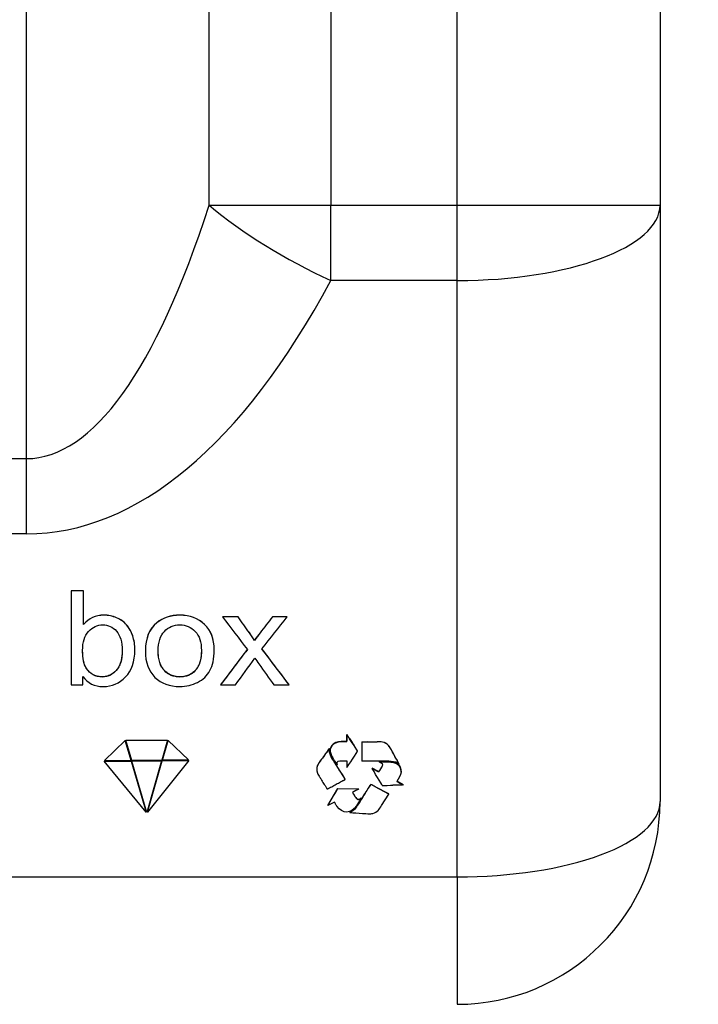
# Model space of a CAD drawing. Header units: millimetres. Extents: x 10704 to 12971, y -780 to 823.
# Tile 44 of 63: x 12299 to 12381, y -30 to 89. Entities that reach past the tile are written whole.
import ezdxf

# ---------------------------------------------------------------- set-up
doc = ezdxf.new("R2010")
doc.units = ezdxf.units.MM
doc.dimstyles.get("Standard").update_dxf_attribs({"dimtxt": 22, "dimasz": 11, "dimexe": 11, "dimexo": 11, "dimgap": 11, "dimtad": 0, "dimtih": 1, "dimtoh": 1, "dimdsep": 46, "dimtxsty": 'Standard', "dimcen": 0.09, "dimadec": 0, "dimazin": 0, "dimtfac": 1, "dimtofl": 0, "dimtmove": 0, "dimatfit": 3, "dimfxl": 1, "dimtolj": 1, "dimtzin": 0, "dimarcsym": 0})

# ---------------------------------------------------------------- blocks, each defined once
blk = doc.blocks.new('*D26')
at = {"color": 0, "lineweight": -2, "transparency": 16777216}
for p, q in [((12081.5, 209.88), (12081.5, -101.4)), ((12544.6, 209.88), (12544.6, -101.4)), ((12092.5, -90.4), (12272.72, -90.4)), ((12533.6, -90.4), (12353.38, -90.4))]:
    blk.add_line(p, q, dxfattribs=at)
at = {"color": 0, "lineweight": 18, "transparency": 16777216}
for points in [[(12092.5, -88.57), (12092.5, -92.23), (12081.5, -90.4)], [(12533.6, -88.57), (12533.6, -92.23), (12544.6, -90.4)]]:
    blk.add_solid(points, dxfattribs=at)
at = {"layer": 'Defpoints', "color": 0, "lineweight": 18, "transparency": 16777216}
for p in [(12081.5, 220.88), (12544.6, 220.88), (12544.6, -90.4)]:
    blk.add_point(p, dxfattribs=at)
at = {"color": 0, "lineweight": 18, "transparency": 16777216, "insert": (12313.05, -90.4), "char_height": 22, "width": 58.6667, "attachment_point": 5}
blk.add_mtext('\\A1;467', dxfattribs=at)

msp = doc.modelspace()

# ---------------------------------------------------------------- linework, layer by layer
for p, q in [((12351.853, 66.823), (12351.853, 170.298)), ((12376.399, 154.836), (12376.399, 66.823)), ((12336.524, 121.784), (12336.524, 66.823)), ((12321.797, 66.823), (12321.797, 107.745)), ((12299.706, 36.141), (12299.706, 94.609)), ((12321.797, 66.823), (12336.524, 66.823)), ((12336.524, 57.707), (12336.524, 66.823)), ((12336.524, 66.823), (12351.853, 66.823)), ((12351.853, 57.707), (12351.853, 66.823)), ((12351.853, 66.823), (12376.399, 66.823)), ((12376.399, 66.823), (12376.399, -5.404)), ((12351.853, 57.707), (12336.524, 57.707)), ((12351.853, -14.52), (12351.853, 57.707)), ((12287.091, 36.141), (12299.706, 36.141)), ((12299.706, 27.025), (12299.706, 36.141)), ((12299.706, 27.025), (12287.091, 27.025)), ((12305.113, 20.119), (12305.113, 20.135)), ((12306.62, 20.119), (12306.62, 20.135)), ((12310.61, 16.857), (12310.61, 16.873)), ((12323.429, 16.979), (12323.429, 16.995)), ((12325.313, 16.979), (12325.313, 16.995)), ((12329.476, 16.979), (12329.476, 16.995)), ((12331.275, 16.979), (12331.275, 16.995)), ((12311.816, 15.994), (12311.816, 16.01)), ((12315.47, 16.248), (12315.47, 16.264)), ((12312.557, 14.653), (12312.557, 14.669)), ((12326.679, 15.044), (12326.679, 15.06)), ((12327.975, 15.026), (12327.975, 15.042)), ((12327.297, 14.117), (12327.297, 14.133)), ((12312.824, 12.977), (12312.824, 12.993)), ((12314.095, 12.867), (12314.095, 12.852)), ((12322.428, 12.968), (12322.428, 12.984)), ((12306.931, 10.767), (12306.931, 10.783)), ((12316.39, 10.476), (12316.39, 10.492)), ((12320.133, 10.482), (12320.133, 10.498)), ((12323.187, 8.724), (12323.187, 8.74)), ((12331.511, 8.724), (12331.511, 8.74)), ((12338.477, 2.711), (12338.477, 2.727)), ((12311.665, 2.012), (12309.131, -0.425)), ((12311.665, 1.996), (12309.131, -0.441)), ((12311.665, 2.012), (12311.665, 1.996)), ((12312.362, -0.397), (12311.665, 2.012)), ((12312.362, -0.413), (12311.665, 1.996)), ((12311.734, 2.046), (12311.734, 2.03)), ((12311.734, 2.046), (12316.761, 2.046)), ((12311.734, 2.03), (12316.761, 2.03)), ((12312.441, -0.413), (12311.734, 2.03)), ((12316.761, 2.03), (12316.072, -0.381)), ((12316.152, -0.365), (12316.831, 2.013)), ((12316.152, -0.381), (12316.831, 1.997)), ((12316.761, 2.046), (12316.761, 2.03)), ((12316.831, 2.013), (12316.831, 1.997)), ((12316.831, 2.013), (12319.332, -0.337)), ((12316.831, 1.997), (12319.332, -0.353)), ((12337.151, 1.733), (12337.151, 1.749)), ((12338.472, 1.887), (12338.472, 1.903)), ((12338.82, 2.219), (12338.82, 2.235)), ((12339.146, 1.723), (12339.146, 1.739)), ((12340.315, 1.84), (12340.315, 1.856)), ((12342.169, 1.84), (12342.169, 1.856)), ((12343.533, 1.397), (12343.533, 1.413)), ((12336.161, 0.745), (12336.161, 0.761)), ((12336.387, 1.032), (12336.387, 1.048)), ((12336.469, 0.823), (12336.469, 0.807)), ((12339.788, 0.714), (12339.788, 0.73)), ((12309.117, -0.497), (12312.382, -0.468)), ((12309.117, -0.513), (12312.382, -0.484)), ((12309.117, -0.497), (12309.117, -0.513)), ((12314.176, -6.686), (12309.117, -0.513)), ((12309.131, -0.441), (12312.362, -0.413)), ((12309.131, -0.425), (12309.131, -0.441)), ((12312.362, -0.397), (12312.362, -0.413)), ((12312.382, -0.468), (12312.382, -0.484)), ((12312.382, -0.468), (12314.176, -6.67)), ((12312.382, -0.484), (12314.176, -6.686)), ((12316.072, -0.381), (12312.441, -0.413)), ((12312.461, -0.468), (12316.052, -0.437)), ((12312.461, -0.484), (12316.052, -0.453)), ((12312.461, -0.468), (12312.461, -0.484)), ((12314.263, -6.714), (12312.461, -0.484)), ((12316.052, -0.453), (12314.263, -6.714)), ((12319.346, -0.424), (12314.352, -6.681)), ((12314.352, -6.665), (12316.131, -0.436)), ((12314.352, -6.681), (12316.131, -0.452)), ((12316.052, -0.437), (12316.052, -0.453)), ((12316.131, -0.436), (12319.346, -0.408)), ((12316.131, -0.452), (12319.346, -0.424)), ((12316.131, -0.436), (12316.131, -0.452)), ((12319.332, -0.353), (12316.152, -0.381)), ((12316.152, -0.365), (12316.152, -0.381)), ((12319.332, -0.337), (12319.332, -0.353)), ((12319.346, -0.408), (12319.346, -0.424)), ((12335.142, -0.666), (12335.142, -0.65)), ((12337.191, -0.949), (12337.191, -0.933)), ((12342.437, -0.611), (12342.437, -0.595)), ((12343.51, -0.597), (12343.51, -0.581)), ((12344.485, -0.289), (12344.485, -0.273)), ((12344.784, -0.874), (12344.784, -0.858)), ((12334.83, -1.311), (12334.83, -1.295)), ((12342.328, -1.787), (12342.328, -1.771)), ((12338.277, -2.727), (12338.277, -2.711)), ((12341.372, -3.325), (12341.372, -3.309)), ((12345.288, -3.376), (12345.288, -3.36)), ((12337.399, -3.814), (12337.399, -3.798)), ((12339.358, -4.601), (12339.358, -4.585)), ((12339.937, -3.862), (12339.937, -3.846)), ((12340.789, -4.234), (12340.789, -4.218)), ((12343.548, -4.483), (12343.548, -4.467)), ((12336.199, -5.848), (12336.199, -5.864)), ((12339.551, -4.909), (12339.551, -4.894)), ((12340.194, -4.964), (12340.194, -4.948)), ((12340.218, -4.977), (12340.194, -4.948)), ((12340.194, -4.964), (12340.218, -4.993)), ((12340.218, -4.993), (12340.218, -4.977)), ((12314.176, -6.67), (12314.176, -6.686)), ((12314.352, -6.665), (12314.352, -6.681)), ((12338.84, -6.728), (12338.84, -6.712)), ((12339.089, -6.589), (12339.089, -6.573)), ((12339.648, -6.037), (12339.648, -6.021)), ((12234.944, -14.52), (12351.853, -14.52)), ((12351.853, -14.52), (12351.853, -29.95))]:
    msp.add_line(p, q)
msp.add_arc((12351.853, -5.404), 24.545, 270, 0)
for centre, major_axis, ratio, start_param, end_param in [((12299.706, 189.55), (0, 153.409), 0.24, 3.1415927, 3.7850938), ((12336.524, 66.823), (21.658, -11.551), 0.3328201, 4.1544819, 4.8880633), ((12351.853, 66.823), (24.545, 0), 0.3713907, 4.712389, 6.2831853), ((12299.706, 180.434), (0, 153.409), 0.4, 3.1415927, 3.7850938), ((12351.853, -5.404), (-24.545, 0), 0.3713907, 1.5707963, 3.1415927)]:
    msp.add_ellipse(centre, major_axis=major_axis, ratio=ratio, start_param=start_param, end_param=end_param)
for points in [[(12306.62, 20.135), (12306.117, 20.135), (12305.615, 20.135), (12305.113, 20.135)], [(12305.113, 20.119), (12305.113, 16.32), (12305.113, 12.522), (12305.113, 8.724)], [(12306.62, 20.119), (12306.117, 20.119), (12305.615, 20.119), (12305.113, 20.119)], [(12306.62, 16.052), (12306.62, 17.408), (12306.62, 18.763), (12306.62, 20.119)], [(12311.816, 16.01), (12311.499, 16.38), (12311.097, 16.669), (12310.61, 16.873)], [(12311.816, 15.994), (12311.499, 16.364), (12311.097, 16.653), (12310.61, 16.857)], [(12325.313, 16.995), (12324.685, 16.995), (12324.057, 16.995), (12323.429, 16.995)], [(12325.313, 16.979), (12324.685, 16.979), (12324.057, 16.979), (12323.429, 16.979)], [(12323.429, 16.979), (12324.432, 15.658), (12325.434, 14.336), (12326.437, 13.015)], [(12326.679, 15.06), (12326.223, 15.705), (12325.768, 16.35), (12325.313, 16.995)], [(12326.679, 15.044), (12326.223, 15.689), (12325.768, 16.334), (12325.313, 16.979)], [(12329.476, 16.995), (12328.976, 16.344), (12328.476, 15.693), (12327.975, 15.042)], [(12329.476, 16.979), (12328.976, 16.328), (12328.476, 15.677), (12327.975, 15.026)], [(12328.201, 13.093), (12329.226, 14.389), (12330.251, 15.684), (12331.275, 16.979)], [(12331.275, 16.995), (12330.675, 16.995), (12330.076, 16.995), (12329.476, 16.995)], [(12331.275, 16.979), (12330.675, 16.979), (12330.076, 16.979), (12329.476, 16.979)], [(12312.557, 14.669), (12312.378, 15.194), (12312.13, 15.64), (12311.816, 16.01)], [(12312.557, 14.653), (12312.378, 15.178), (12312.13, 15.624), (12311.816, 15.994)], [(12315.47, 16.264), (12314.554, 15.529), (12314.095, 14.396), (12314.095, 12.869)], [(12327.297, 14.133), (12327.143, 14.383), (12326.936, 14.692), (12326.679, 15.06)], [(12327.297, 14.117), (12327.143, 14.367), (12326.936, 14.676), (12326.679, 15.044)], [(12327.975, 15.042), (12327.768, 14.78), (12327.545, 14.477), (12327.297, 14.133)], [(12327.975, 15.026), (12327.768, 14.764), (12327.545, 14.461), (12327.297, 14.117)], [(12326.431, 13.023), (12325.35, 11.595), (12324.269, 10.167), (12323.187, 8.74)], [(12326.437, 13.015), (12325.354, 11.584), (12324.271, 10.154), (12323.187, 8.724)], [(12325.012, 8.724), (12325.79, 9.809), (12326.569, 10.895), (12327.347, 11.98)], [(12327.347, 11.98), (12327.51, 11.75), (12327.672, 11.519), (12327.834, 11.289)], [(12331.511, 8.724), (12330.407, 10.18), (12329.304, 11.637), (12328.201, 13.093)], [(12331.511, 8.74), (12330.41, 10.194), (12329.309, 11.647), (12328.208, 13.101)], [(12327.834, 11.289), (12328.442, 10.434), (12329.05, 9.579), (12329.658, 8.724)], [(12306.513, 8.724), (12306.513, 9.069), (12306.513, 9.414), (12306.513, 9.759)], [(12320.412, 9.042), (12321.068, 9.38), (12321.567, 9.852), (12321.913, 10.461)], [(12305.113, 8.724), (12305.579, 8.724), (12306.046, 8.724), (12306.513, 8.724)], [(12323.187, 8.724), (12323.795, 8.724), (12324.404, 8.724), (12325.012, 8.724)], [(12329.658, 8.724), (12330.276, 8.724), (12330.893, 8.724), (12331.511, 8.724)], [(12338.477, 2.727), (12338.477, 2.727), (12338.472, 1.902), (12338.472, 1.903)], [(12338.472, 1.887), (12338.472, 1.887), (12338.477, 2.711), (12338.477, 2.711)], [(12338.82, 2.235), (12338.769, 2.314), (12338.552, 2.669), (12338.477, 2.727)], [(12338.82, 2.219), (12338.769, 2.298), (12338.552, 2.653), (12338.477, 2.711)], [(12337.151, 1.733), (12336.27, 1.332), (12336.356, 0.581), (12336.774, -0.108)], [(12337.151, 1.749), (12336.664, 1.527), (12336.472, 1.198), (12336.469, 0.832)], [(12338.472, 1.903), (12338.006, 1.885), (12337.535, 1.924), (12337.151, 1.749)], [(12337.151, 1.733), (12337.535, 1.908), (12338.006, 1.869), (12338.472, 1.887)], [(12339.788, 0.73), (12339.787, 0.77), (12339.222, 1.625), (12339.146, 1.739)], [(12339.788, 0.714), (12339.787, 0.754), (12339.222, 1.609), (12339.146, 1.723)], [(12340.315, 1.856), (12340.933, 1.862), (12341.551, 1.857), (12342.169, 1.856)], [(12340.315, 1.84), (12340.933, 1.846), (12341.551, 1.841), (12342.169, 1.84)], [(12340.315, 1.84), (12340.315, 1.84), (12340.315, -0.499), (12340.315, -0.499)], [(12343.533, 1.413), (12343.184, 1.764), (12342.864, 1.855), (12342.169, 1.856)], [(12343.533, 1.397), (12343.184, 1.748), (12342.864, 1.839), (12342.169, 1.84)], [(12344.485, -0.273), (12344.33, 0.037), (12343.724, 1.22), (12343.533, 1.413)], [(12344.485, -0.289), (12344.33, 0.021), (12343.724, 1.205), (12343.533, 1.397)], [(12336.161, 0.761), (12335.857, 0.309), (12335.457, -0.193), (12335.142, -0.65)], [(12337.191, -0.933), (12336.95, -0.511), (12336.354, 0.222), (12336.361, 0.846)], [(12335.142, -0.65), (12334.783, -1.173), (12334.956, -1.059), (12334.83, -1.295)], [(12338.277, -2.711), (12338.238, -2.569), (12337.301, -1.126), (12337.191, -0.933)], [(12337.323, -0.948), (12337.306, -0.877), (12337.296, -0.811), (12337.296, -0.752)], [(12342.777, -0.501), (12341.965, -0.501), (12341.124, -0.52), (12340.315, -0.499)], [(12344.784, -0.874), (12344.455, -0.466), (12343.288, -0.501), (12342.777, -0.501)], [(12345.039, -1.805), (12345.105, -0.896), (12344.361, -0.589), (12343.51, -0.581)], [(12343.51, -0.597), (12344.361, -0.605), (12345.105, -0.912), (12345.039, -1.821)], [(12344.784, -0.858), (12344.745, -0.721), (12344.561, -0.426), (12344.485, -0.273)], [(12344.485, -0.289), (12344.561, -0.442), (12344.745, -0.737), (12344.784, -0.874)], [(12334.83, -1.295), (12334.83, -1.295), (12334.83, -1.427), (12334.83, -1.528)], [(12345.039, -1.821), (12345.01, -2.217), (12344.738, -2.577), (12344.522, -2.96)], [(12341.372, -3.309), (12341.304, -3.367), (12340.833, -4.148), (12340.789, -4.218)], [(12341.372, -3.325), (12341.304, -3.383), (12340.833, -4.164), (12340.789, -4.234)], [(12342.77, -3.432), (12342.808, -3.451), (12343.887, -3.424), (12344.032, -3.42)], [(12344.657, -3.406), (12344.433, -3.409), (12344.25, -3.414), (12344.032, -3.42)], [(12344.522, -2.96), (12344.521, -2.96), (12345.288, -3.376), (12345.288, -3.376)], [(12345.288, -3.36), (12345.288, -3.36), (12344.522, -2.945), (12344.522, -2.945)], [(12345.288, -3.376), (12345.197, -3.408), (12344.757, -3.404), (12344.657, -3.406)], [(12336.199, -5.848), (12336.2, -5.847), (12337.399, -3.798), (12337.399, -3.798)], [(12337.399, -3.798), (12337.399, -3.798), (12339.937, -3.846), (12339.937, -3.846)], [(12337.399, -3.814), (12337.399, -3.814), (12339.937, -3.862), (12339.937, -3.862)], [(12339.179, -4.284), (12339.23, -4.384), (12339.296, -4.482), (12339.358, -4.585)], [(12339.551, -4.894), (12339.484, -4.792), (12339.42, -4.689), (12339.358, -4.585)], [(12339.358, -4.601), (12339.42, -4.705), (12339.484, -4.808), (12339.551, -4.909)], [(12340.789, -4.218), (12340.551, -4.601), (12339.863, -5.746), (12339.648, -6.021)], [(12339.648, -6.037), (12339.863, -5.762), (12340.551, -4.616), (12340.789, -4.234)], [(12339.089, -6.573), (12338.967, -6.645), (12338.9, -6.648), (12338.84, -6.712)], [(12338.84, -6.728), (12338.9, -6.664), (12338.967, -6.661), (12339.089, -6.589)], [(12338.84, -6.728), (12338.84, -6.728), (12341.117, -6.878), (12341.118, -6.878)], [(12339.648, -6.021), (12339.496, -6.216), (12339.299, -6.447), (12339.089, -6.573)], [(12339.648, -6.037), (12339.496, -6.232), (12339.299, -6.463), (12339.089, -6.589)]]:
    msp.add_open_spline(points, degree=3)
for points, degree, knots in [([(12310.61, 16.873), (12310.12, 17.08), (12309.602, 17.182), (12308.07, 17.182), (12307.257, 16.812), (12306.62, 16.068)], 3, [0, 0, 0, 0, 0.3565574, 0.3565574, 1, 1, 1, 1]), ([(12310.61, 16.857), (12310.12, 17.064), (12309.602, 17.166), (12308.07, 17.166), (12307.257, 16.796), (12306.62, 16.052)], 3, [0, 0, 0, 0, 0.3565574, 0.3565574, 1, 1, 1, 1]), ([(12322.428, 12.986), (12322.427, 14.297), (12322.038, 15.322), (12320.487, 16.809), (12319.489, 17.182), (12317.166, 17.182), (12316.233, 16.876), (12315.47, 16.264)], 3, [0, 0, 0, 0, 0.3450371, 0.3450371, 0.6902202, 0.6902202, 1, 1, 1, 1]), ([(12321.913, 10.461), (12322.255, 11.07), (12322.428, 11.904), (12322.428, 14.28), (12322.038, 15.306), (12320.487, 16.793), (12319.489, 17.166), (12317.166, 17.166), (12316.233, 16.86), (12315.47, 16.248)], 3, [0, 0, 0, 0, 0.218714, 0.218714, 0.4883614, 0.4883614, 0.7580088, 0.7580088, 1, 1, 1, 1]), ([(12307.216, 15.219), (12307.693, 15.749), (12308.265, 16.014), (12309.577, 16.014), (12310.133, 15.758), (12310.594, 15.245)], 3, [0, 0, 0, 0, 0.5023923, 0.5023923, 1, 1, 1, 1]), ([(12315.47, 16.248), (12314.554, 15.513), (12314.095, 14.379), (12314.095, 11.458), (12314.481, 10.388), (12316.013, 8.907), (12317.021, 8.537), (12319.04, 8.537), (12319.756, 8.706), (12320.412, 9.042)], 3, [0, 0, 0, 0, 0.2946889, 0.2946889, 0.5635081, 0.5635081, 0.8323274, 0.8323274, 1, 1, 1, 1]), ([(12316.39, 15.221), (12316.886, 15.746), (12317.511, 16.006), (12319.009, 16.006), (12319.627, 15.743), (12320.129, 15.219)], 3, [0, 0, 0, 0, 0.5031447, 0.5031447, 1, 1, 1, 1]), ([(12306.931, 10.767), (12306.642, 11.207), (12306.494, 11.925), (12306.494, 13.918), (12306.736, 14.688), (12307.216, 15.219)], 3, [0, 0, 0, 0, 0.495614, 0.495614, 1, 1, 1, 1]), ([(12306.513, 9.759), (12307.11, 8.942), (12307.932, 8.537), (12310.036, 8.537), (12310.94, 8.922), (12312.447, 10.467), (12312.824, 11.56), (12312.824, 13.572), (12312.736, 14.131), (12312.557, 14.653)], 3, [0, 0, 0, 0, 0.291185, 0.291185, 0.5841137, 0.5841137, 0.8770423, 0.8770423, 1, 1, 1, 1]), ([(12310.594, 15.245), (12311.053, 14.732), (12311.285, 13.936), (12311.285, 11.808), (12311.043, 11.015), (12310.083, 9.954), (12309.514, 9.689), (12308.045, 9.689), (12307.405, 10.047), (12306.931, 10.767)], 3, [0, 0, 0, 0, 0.240467, 0.240467, 0.4757206, 0.4757206, 0.7109742, 0.7109742, 1, 1, 1, 1]), ([(12312.824, 12.992), (12312.824, 12.992), (12312.824, 12.993), (12312.824, 13.587), (12312.736, 14.147), (12312.557, 14.669)], 3, [0, 0, 0, 0, 0.0004711, 0.0004711, 1, 1, 1, 1]), ([(12316.39, 10.476), (12315.894, 11.003), (12315.646, 11.793), (12315.646, 13.907), (12315.894, 14.7), (12316.39, 15.221)], 3, [0, 0, 0, 0, 0.5006897, 0.5006897, 1, 1, 1, 1]), ([(12320.129, 15.219), (12320.629, 14.691), (12320.877, 13.918), (12320.877, 11.814), (12320.629, 11.009), (12320.133, 10.482)], 3, [0, 0, 0, 0, 0.4847645, 0.4847645, 1, 1, 1, 1]), ([(12306.931, 10.783), (12306.903, 10.825), (12306.878, 10.869), (12306.831, 10.956), (12306.81, 11), (12306.75, 11.134), (12306.717, 11.225), (12306.66, 11.411), (12306.635, 11.505), (12306.604, 11.647), (12306.595, 11.695), (12306.578, 11.791), (12306.57, 11.839), (12306.548, 11.984), (12306.537, 12.08), (12306.518, 12.273), (12306.511, 12.369), (12306.501, 12.562), (12306.498, 12.658), (12306.495, 12.803), (12306.494, 12.851), (12306.494, 12.909), (12306.494, 12.919), (12306.494, 12.928)], 3, [0, 0, 0, 0, 0.0657765, 0.0657765, 0.131553, 0.131553, 0.263106, 0.263106, 0.394659, 0.394659, 0.4604355, 0.4604355, 0.526212, 0.526212, 0.6577649, 0.6577649, 0.7893179, 0.7893179, 0.9208709, 0.9208709, 0.9866474, 0.9866474, 1, 1, 1, 1]), ([(12311.285, 12.879), (12311.285, 12.869), (12311.285, 12.858), (12311.285, 12.753), (12311.282, 12.659), (12311.269, 12.378), (12311.251, 12.191), (12311.206, 11.912), (12311.188, 11.819), (12311.161, 11.703), (12311.156, 11.68), (12311.144, 11.634), (12311.138, 11.611), (12311.119, 11.542), (12311.106, 11.496), (12311.062, 11.36), (12311.03, 11.271), (12310.955, 11.095), (12310.913, 11.009), (12310.843, 10.883), (12310.818, 10.842), (12310.779, 10.78), (12310.765, 10.76), (12310.738, 10.72), (12310.696, 10.66), (12310.636, 10.584), (12310.589, 10.529), (12310.556, 10.493), (12310.54, 10.475), (12310.457, 10.387), (12310.387, 10.319), (12310.275, 10.223), (12310.237, 10.191), (12310.178, 10.146), (12310.158, 10.131), (12310.118, 10.102), (12310.097, 10.088), (12309.911, 9.962), (12309.732, 9.873), (12309.514, 9.802), (12309.489, 9.794), (12309.44, 9.78), (12309.367, 9.761), (12309.193, 9.725), (12309.042, 9.71), (12308.914, 9.705), (12308.889, 9.705), (12308.837, 9.705), (12308.812, 9.705), (12308.735, 9.707), (12308.684, 9.71), (12308.532, 9.723), (12308.431, 9.738), (12308.283, 9.77), (12308.234, 9.783), (12308.161, 9.805), (12308.136, 9.813), (12308.088, 9.829), (12307.968, 9.872), (12307.764, 9.967), (12307.599, 10.076), (12307.5, 10.152), (12307.48, 10.167), (12307.441, 10.199), (12307.385, 10.247), (12307.331, 10.297), (12307.227, 10.4), (12307.162, 10.473), (12307.041, 10.624), (12306.984, 10.702), (12306.931, 10.783)], 3, [0, 0, 0, 0, 0.0049105, 0.0049105, 0.0481753, 0.0481753, 0.1347048, 0.1347048, 0.1779696, 0.1779696, 0.1887858, 0.1887858, 0.199602, 0.199602, 0.2212343, 0.2212343, 0.2644991, 0.2644991, 0.3077639, 0.3077639, 0.3293962, 0.3293962, 0.3402124, 0.3402124, 0.3510286, 0.372661, 0.3834772, 0.3834772, 0.3942934, 0.3942934, 0.4375581, 0.4375581, 0.4591905, 0.4591905, 0.4700067, 0.4700067, 0.4808229, 0.4808229, 0.5673524, 0.5673524, 0.5781686, 0.5781686, 0.5889848, 0.6106172, 0.6538819, 0.6538819, 0.6646981, 0.6646981, 0.6755143, 0.6755143, 0.6971467, 0.6971467, 0.7404114, 0.7404114, 0.7620438, 0.7620438, 0.77286, 0.77286, 0.7836762, 0.826941, 0.8702057, 0.8702057, 0.8810219, 0.8810219, 0.8918381, 0.9134705, 0.9134705, 0.9567352, 0.9567352, 1, 1, 1, 1]), ([(12316.39, 10.492), (12316.315, 10.572), (12316.247, 10.657), (12316.124, 10.833), (12316.069, 10.924), (12315.972, 11.113), (12315.928, 11.211), (12315.853, 11.411), (12315.821, 11.513), (12315.766, 11.716), (12315.743, 11.819), (12315.706, 12.026), (12315.691, 12.13), (12315.668, 12.338), (12315.659, 12.443), (12315.651, 12.601), (12315.649, 12.654), (12315.647, 12.759), (12315.646, 12.811), (12315.646, 12.863)], 3, [0, 0, 0, 0, 0.1250782, 0.1250782, 0.2501564, 0.2501564, 0.3752345, 0.3752345, 0.5003127, 0.5003127, 0.6253909, 0.6253909, 0.7504691, 0.7504691, 0.8755473, 0.8755473, 0.9380864, 0.9380864, 1, 1, 1, 1]), ([(12320.877, 12.919), (12320.877, 12.902), (12320.877, 12.885), (12320.876, 12.763), (12320.873, 12.659), (12320.861, 12.45), (12320.853, 12.347), (12320.829, 12.14), (12320.815, 12.036), (12320.777, 11.831), (12320.755, 11.729), (12320.701, 11.526), (12320.669, 11.424), (12320.613, 11.274), (12320.593, 11.224), (12320.55, 11.125), (12320.527, 11.076), (12320.454, 10.933), (12320.399, 10.841), (12320.277, 10.663), (12320.209, 10.578), (12320.133, 10.498)], 3, [0, 0, 0, 0, 0.0196978, 0.0196978, 0.1422355, 0.1422355, 0.2647733, 0.2647733, 0.3873111, 0.3873111, 0.5098489, 0.5098489, 0.6323867, 0.6323867, 0.6936556, 0.6936556, 0.7549244, 0.7549244, 0.8774622, 0.8774622, 1, 1, 1, 1]), ([(12320.133, 10.498), (12320.016, 10.373), (12319.889, 10.259), (12319.681, 10.109), (12319.608, 10.063), (12319.495, 9.999), (12319.456, 9.978), (12319.397, 9.949), (12319.377, 9.94), (12319.337, 9.921), (12319.157, 9.842), (12318.968, 9.785), (12318.752, 9.744), (12318.708, 9.737), (12318.62, 9.725), (12318.576, 9.72), (12318.443, 9.708), (12318.355, 9.705), (12318.178, 9.705), (12318.089, 9.708), (12317.957, 9.72), (12317.913, 9.724), (12317.825, 9.736), (12317.781, 9.743), (12317.563, 9.784), (12317.394, 9.833), (12317.193, 9.917), (12317.153, 9.935), (12317.094, 9.964), (12317.074, 9.974), (12317.035, 9.994), (12316.939, 10.046), (12316.774, 10.15), (12316.64, 10.257), (12316.543, 10.341), (12316.512, 10.37), (12316.45, 10.43), (12316.42, 10.461), (12316.39, 10.492)], 3, [0, 0, 0, 0, 0.125, 0.125, 0.1875, 0.1875, 0.21875, 0.21875, 0.234375, 0.234375, 0.25, 0.375, 0.375, 0.40625, 0.40625, 0.4375, 0.4375, 0.5, 0.5, 0.5625, 0.5625, 0.59375, 0.59375, 0.625, 0.625, 0.75, 0.75, 0.78125, 0.78125, 0.796875, 0.796875, 0.8125, 0.875, 0.9375, 0.9375, 0.96875, 0.96875, 1, 1, 1, 1]), ([(12320.133, 10.482), (12319.637, 9.951), (12319.012, 9.689), (12317.511, 9.689), (12316.886, 9.951), (12316.39, 10.476)], 3, [0, 0, 0, 0, 0.4979079, 0.4979079, 1, 1, 1, 1]), ([(12338.82, 2.235), (12338.874, 2.152), (12338.928, 2.069), (12339.036, 1.904), (12339.091, 1.821), (12339.146, 1.739)], 3, [0, 0, 0, 0, 0.5, 0.5, 1, 1, 1, 1]), ([(12339.146, 1.723), (12339.091, 1.805), (12339.036, 1.888), (12338.928, 2.053), (12338.874, 2.136), (12338.82, 2.219)], 3, [0, 0, 0, 0, 0.5, 0.5, 1, 1, 1, 1]), ([(12336.161, 0.745), (12336.08, 0.625), (12335.996, 0.506), (12335.826, 0.272), (12335.74, 0.155), (12335.567, -0.078), (12335.48, -0.195), (12335.309, -0.429), (12335.224, -0.547), (12335.142, -0.666)], 3, [0, 0, 0, 0, 0.25, 0.25, 0.5, 0.5, 0.75, 0.75, 1, 1, 1, 1]), ([(12336.161, 0.761), (12336.178, 0.786), (12336.195, 0.811), (12336.221, 0.848), (12336.23, 0.861), (12336.248, 0.885), (12336.257, 0.897), (12336.285, 0.934), (12336.308, 0.964), (12336.331, 0.995), (12336.337, 1.003), (12336.337, 1.004), (12336.338, 1.004), (12336.338, 1.005), (12336.34, 1.007), (12336.341, 1.008), (12336.344, 1.011), (12336.346, 1.013), (12336.348, 1.015), (12336.349, 1.016), (12336.35, 1.017), (12336.363, 1.027), (12336.374, 1.037), (12336.386, 1.047)], 3, [0, 0, 0, 0, 0.25, 0.25, 0.375, 0.375, 0.5, 0.5, 0.75, 0.8125, 0.8203125, 0.8242187, 0.8242187, 0.828125, 0.828125, 0.84375, 0.84375, 0.859375, 0.8671875, 0.8671875, 0.875, 0.875, 1, 1, 1, 1]), ([(12336.387, 1.032), (12336.387, 1.032), (12336.386, 1.032), (12336.386, 1.031), (12336.385, 1.031), (12336.384, 1.03), (12336.381, 1.028), (12336.376, 1.023), (12336.366, 1.014), (12336.357, 1.007), (12336.348, 0.999), (12336.345, 0.996), (12336.341, 0.992), (12336.34, 0.991), (12336.338, 0.989), (12336.338, 0.989), (12336.338, 0.988), (12336.337, 0.987), (12336.331, 0.98), (12336.308, 0.948), (12336.285, 0.918), (12336.258, 0.881), (12336.248, 0.869), (12336.23, 0.845), (12336.221, 0.832), (12336.195, 0.795), (12336.178, 0.77), (12336.161, 0.745)], 3, [0, 0, 0, 0, 0.0019531, 0.0019531, 0.0039063, 0.0078125, 0.015625, 0.03125, 0.0625, 0.125, 0.125, 0.15625, 0.15625, 0.171875, 0.171875, 0.1757813, 0.1757813, 0.1796875, 0.1875, 0.25, 0.5, 0.5, 0.625, 0.625, 0.75, 0.75, 1, 1, 1, 1]), ([(12337.191, -0.949), (12337.168, -0.909), (12337.144, -0.869), (12337.095, -0.791), (12337.07, -0.753), (12336.995, -0.637), (12336.945, -0.56), (12336.845, -0.405), (12336.796, -0.327), (12336.702, -0.169), (12336.657, -0.09), (12336.572, 0.072), (12336.532, 0.153), (12336.48, 0.279), (12336.464, 0.321), (12336.434, 0.407), (12336.42, 0.45), (12336.402, 0.516), (12336.397, 0.538), (12336.387, 0.583), (12336.382, 0.605), (12336.371, 0.672), (12336.365, 0.716), (12336.362, 0.784), (12336.361, 0.806), (12336.361, 0.852), (12336.362, 0.874), (12336.368, 0.943), (12336.375, 0.988), (12336.387, 1.032)], 3, [0, 0, 0, 0, 0.0625, 0.0625, 0.125, 0.125, 0.25, 0.25, 0.375, 0.375, 0.5, 0.5, 0.625, 0.625, 0.6875, 0.6875, 0.75, 0.75, 0.78125, 0.78125, 0.8125, 0.8125, 0.875, 0.875, 0.90625, 0.90625, 0.9375, 0.9375, 1, 1, 1, 1]), ([(12338.475, -0.463), (12338.475, -0.463), (12338.483, -1.289), (12338.483, -1.289), (12338.609, -1.134), (12339.788, 0.678), (12339.788, 0.714)], 3, [0, 0, 0, 0, 0.5, 0.5, 0.5, 1, 1, 1, 1]), ([(12335.142, -0.666), (12335.108, -0.716), (12335.074, -0.767), (12335.025, -0.843), (12335.009, -0.869), (12334.978, -0.921), (12334.963, -0.947), (12334.935, -1), (12334.922, -1.027), (12334.907, -1.069), (12334.9, -1.09), (12334.893, -1.119), (12334.891, -1.134), (12334.887, -1.157), (12334.884, -1.171), (12334.878, -1.201), (12334.873, -1.215), (12334.863, -1.243), (12334.857, -1.257), (12334.844, -1.284), (12334.837, -1.298), (12334.83, -1.311)], 3, [0, 0, 0, 0, 0.25, 0.25, 0.375, 0.375, 0.5, 0.5, 0.625, 0.625, 0.6875, 0.71875, 0.75, 0.75, 0.8125, 0.8125, 0.875, 0.875, 0.9375, 0.9375, 1, 1, 1, 1]), ([(12336.774, -0.108), (12336.796, -0.144), (12336.818, -0.18), (12336.863, -0.253), (12336.885, -0.289), (12336.951, -0.397), (12336.996, -0.469), (12337.086, -0.612), (12337.131, -0.684), (12337.2, -0.79), (12337.223, -0.826), (12337.259, -0.879), (12337.271, -0.896), (12337.289, -0.922), (12337.295, -0.931), (12337.305, -0.944), (12337.308, -0.948), (12337.313, -0.954), (12337.315, -0.956), (12337.319, -0.96), (12337.321, -0.962), (12337.323, -0.964)], 3, [0, 0, 0, 0, 0.125, 0.125, 0.25, 0.25, 0.5, 0.5, 0.75, 0.75, 0.875, 0.875, 0.9375, 0.9375, 0.96875, 0.96875, 0.984375, 0.984375, 0.9921875, 0.9921875, 1, 1, 1, 1]), ([(12338.277, -2.727), (12338.276, -2.721), (12338.274, -2.716), (12338.27, -2.706), (12338.263, -2.692), (12338.256, -2.677), (12338.241, -2.648), (12338.23, -2.629), (12338.199, -2.573), (12338.177, -2.535), (12338.111, -2.423), (12338.066, -2.349), (12337.975, -2.201), (12337.929, -2.127), (12337.837, -1.979), (12337.791, -1.906), (12337.652, -1.685), (12337.559, -1.538), (12337.42, -1.317), (12337.374, -1.244), (12337.304, -1.134), (12337.281, -1.097), (12337.247, -1.041), (12337.23, -1.014), (12337.213, -0.986), (12337.202, -0.967), (12337.196, -0.958), (12337.191, -0.949)], 3, [0, 0, 0, 0, 0.0078125, 0.0078125, 0.015625, 0.03125, 0.03125, 0.0625, 0.0625, 0.125, 0.125, 0.25, 0.25, 0.375, 0.375, 0.5, 0.5, 0.75, 0.75, 0.875, 0.875, 0.9375, 0.9375, 0.96875, 0.984375, 0.984375, 1, 1, 1, 1]), ([(12337.323, -0.964), (12337.254, -0.675), (12337.308, -0.476), (12337.618, -0.46), (12337.823, -0.449), (12338.272, -0.443), (12338.475, -0.463)], 3, [0, 0, 0, 0, 0.5, 0.5, 0.5, 1, 1, 1, 1]), ([(12342.437, -0.611), (12342.741, -0.7), (12342.9, -0.843), (12342.76, -1.1), (12342.668, -1.27), (12342.448, -1.634), (12342.328, -1.787)], 3, [0, 0, 0, 0, 0.5, 0.5, 0.5, 1, 1, 1, 1]), ([(12342.811, -0.915), (12342.81, -0.965), (12342.794, -1.021), (12342.76, -1.084), (12342.668, -1.254), (12342.448, -1.618), (12342.328, -1.771)], 3, [0, 0, 0, 0, 0.1964643, 0.1964643, 0.1964643, 1, 1, 1, 1]), ([(12342.437, -0.595), (12342.44, -0.594), (12342.443, -0.593), (12342.448, -0.592), (12342.457, -0.591), (12342.465, -0.591), (12342.482, -0.589), (12342.493, -0.589), (12342.526, -0.587), (12342.549, -0.586), (12342.616, -0.584), (12342.66, -0.583), (12342.794, -0.581), (12342.884, -0.58), (12343.063, -0.58), (12343.152, -0.58), (12343.286, -0.58), (12343.331, -0.58), (12343.42, -0.581), (12343.465, -0.581), (12343.51, -0.581)], 3, [0, 0, 0, 0, 0.0078125, 0.0078125, 0.015625, 0.03125, 0.03125, 0.0625, 0.0625, 0.125, 0.125, 0.25, 0.25, 0.5, 0.5, 0.75, 0.75, 0.875, 0.875, 1, 1, 1, 1]), ([(12342.437, -0.611), (12342.44, -0.61), (12342.443, -0.609), (12342.448, -0.608), (12342.451, -0.608), (12342.459, -0.607), (12342.465, -0.607), (12342.482, -0.605), (12342.493, -0.604), (12342.526, -0.603), (12342.549, -0.602), (12342.616, -0.6), (12342.66, -0.599), (12342.794, -0.597), (12342.884, -0.596), (12343.063, -0.596), (12343.152, -0.596), (12343.286, -0.596), (12343.331, -0.596), (12343.42, -0.597), (12343.465, -0.597), (12343.51, -0.597)], 3, [0, 0, 0, 0, 0.0078125, 0.0078125, 0.015625, 0.015625, 0.03125, 0.03125, 0.0625, 0.0625, 0.125, 0.125, 0.25, 0.25, 0.5, 0.5, 0.75, 0.75, 0.875, 0.875, 1, 1, 1, 1]), ([(12334.83, -1.311), (12334.83, -1.312), (12334.83, -1.659), (12334.83, -1.66), (12334.851, -1.699), (12334.885, -1.825), (12334.918, -1.945), (12334.937, -1.99)], 2, [0, 0, 0, 0.2521292, 0.5028367, 0.5028367, 0.7515185, 0.7515185, 1, 1, 1]), ([(12334.937, -1.99), (12334.945, -2.008), (12334.954, -2.026), (12334.972, -2.061), (12334.981, -2.078), (12335.009, -2.13), (12335.029, -2.164), (12335.09, -2.266), (12335.132, -2.333), (12335.216, -2.467), (12335.258, -2.534), (12335.321, -2.635), (12335.342, -2.668), (12335.384, -2.735), (12335.404, -2.769), (12335.424, -2.803)], 3, [0, 0, 0, 0, 0.0625, 0.0625, 0.125, 0.125, 0.25, 0.25, 0.5, 0.5, 0.75, 0.75, 0.875, 0.875, 1, 1, 1, 1]), ([(12342.328, -1.771), (12342.328, -1.771), (12341.554, -1.365), (12341.554, -1.365), (12341.554, -1.365), (12341.554, -1.365), (12341.554, -1.365)], 3, [0, 0, 0, 0, 0.9999992, 0.9999992, 0.9999992, 1, 1, 1, 1]), ([(12342.77, -3.432), (12342.736, -3.414), (12341.635, -1.56), (12341.554, -1.381), (12341.554, -1.381), (12342.328, -1.787), (12342.328, -1.787)], 3, [0, 0, 0, 0, 0.5, 0.5, 0.5, 1, 1, 1, 1]), ([(12335.424, -2.803), (12335.476, -2.894), (12335.531, -2.982), (12335.643, -3.159), (12335.7, -3.247), (12335.813, -3.423), (12335.869, -3.511), (12335.95, -3.645), (12335.976, -3.69), (12336.005, -3.741), (12336.009, -3.747), (12336.012, -3.754), (12336.013, -3.755), (12336.013, -3.755), (12336.014, -3.756), (12336.015, -3.757), (12336.018, -3.762), (12336.029, -3.776), (12336.046, -3.8), (12336.066, -3.826), (12336.078, -3.843), (12336.082, -3.848), (12336.083, -3.85), (12336.084, -3.85), (12336.086, -3.852), (12336.088, -3.852), (12336.091, -3.854), (12336.092, -3.855), (12336.095, -3.857), (12336.096, -3.859), (12336.096, -3.861)], 3, [0, 0, 0, 0, 0.25, 0.25, 0.5, 0.5, 0.75, 0.75, 0.875, 0.875, 0.890625, 0.8925781, 0.8925781, 0.8935547, 0.8935547, 0.8945313, 0.8984375, 0.90625, 0.9375, 0.96875, 0.984375, 0.9863281, 0.9863281, 0.9882813, 0.9882813, 0.9921875, 0.9921875, 0.9960938, 0.9960938, 1, 1, 1, 1]), ([(12336.109, -3.872), (12336.115, -3.87), (12336.121, -3.867), (12336.133, -3.862), (12336.151, -3.855), (12336.168, -3.847), (12336.203, -3.83), (12336.226, -3.819), (12336.295, -3.784), (12336.34, -3.76), (12336.476, -3.689), (12336.565, -3.641), (12336.835, -3.495), (12337.014, -3.397), (12337.372, -3.201), (12337.551, -3.103), (12337.821, -2.957), (12337.911, -2.909), (12338.047, -2.838), (12338.092, -2.814), (12338.161, -2.78), (12338.195, -2.763), (12338.23, -2.747), (12338.253, -2.736), (12338.265, -2.731), (12338.277, -2.727)], 3, [0, 0, 0, 0, 0.0078125, 0.0078125, 0.015625, 0.03125, 0.03125, 0.0625, 0.0625, 0.125, 0.125, 0.25, 0.25, 0.5, 0.5, 0.75, 0.75, 0.875, 0.875, 0.9375, 0.9375, 0.96875, 0.984375, 0.984375, 1, 1, 1, 1]), ([(12343.548, -4.467), (12343.548, -4.467), (12343.548, -4.467), (12343.548, -4.467), (12343.548, -4.467), (12341.915, -3.593), (12341.915, -3.593), (12341.758, -3.51), (12341.534, -3.367), (12341.372, -3.309)], 3, [0, 0, 0, 0, 0.0001131, 0.0001131, 0.0001131, 0.5000565, 0.5000565, 0.5000565, 1, 1, 1, 1]), ([(12341.627, -6.827), (12342.22, -6.676), (12342.412, -6.318), (12342.688, -5.879), (12342.688, -5.879), (12343.548, -4.483), (12343.548, -4.483), (12343.548, -4.483), (12341.915, -3.609), (12341.915, -3.609), (12341.758, -3.526), (12341.534, -3.382), (12341.372, -3.325)], 3, [0, 0, 0, 0, 0.25, 0.25, 0.25, 0.5, 0.5, 0.5, 0.75, 0.75, 0.75, 1, 1, 1, 1]), ([(12336.096, -3.861), (12336.096, -3.862), (12336.097, -3.863), (12336.099, -3.866), (12336.1, -3.867), (12336.104, -3.869), (12336.107, -3.87), (12336.109, -3.872)], 3, [0, 0, 0, 0, 0.25, 0.25, 0.5, 0.5, 1, 1, 1, 1]), ([(12336.994, -5.476), (12336.823, -5.495), (12336.344, -5.845), (12336.199, -5.864), (12336.199, -5.864), (12337.399, -3.814), (12337.399, -3.814)], 3, [0, 0, 0, 0, 0.5, 0.5, 0.5, 1, 1, 1, 1]), ([(12339.937, -3.862), (12339.839, -3.941), (12339.686, -4.012), (12339.569, -4.074), (12339.569, -4.074), (12339.173, -4.288), (12339.173, -4.288)], 3, [0, 0, 0, 0, 0.5, 0.5, 0.5, 1, 1, 1, 1]), ([(12339.173, -4.288), (12339.2, -4.342), (12339.231, -4.394), (12339.294, -4.498), (12339.327, -4.549), (12339.358, -4.601)], 3, [0, 0, 0, 0, 0.5, 0.5, 1, 1, 1, 1]), ([(12337.283, -5.944), (12337.257, -5.906), (12337.23, -5.869), (12337.179, -5.792), (12337.153, -5.754), (12337.104, -5.676), (12337.08, -5.637), (12337.045, -5.578), (12337.034, -5.558), (12337.013, -5.517), (12337.003, -5.497), (12336.994, -5.476)], 3, [0, 0, 0, 0, 0.25, 0.25, 0.5, 0.5, 0.75, 0.75, 0.875, 0.875, 1, 1, 1, 1]), ([(12340.218, -4.993), (12340.218, -4.993), (12339.638, -5.911), (12339.638, -5.911), (12338.99, -6.911), (12337.966, -6.919), (12337.283, -5.944)], 3, [0, 0, 0, 0, 0.5, 0.5, 0.5, 1, 1, 1, 1]), ([(12339.551, -4.894), (12339.7, -5.118), (12339.886, -5.209), (12340.124, -5.022), (12340.124, -5.022), (12340.185, -4.96), (12340.185, -4.96), (12340.187, -4.957), (12340.191, -4.952), (12340.194, -4.948)], 3, [0, 0, 0, 0, 0.3333333, 0.3333333, 0.3333333, 0.6666667, 0.6666667, 0.6666667, 1, 1, 1, 1]), ([(12339.551, -4.909), (12339.569, -4.936), (12339.588, -4.962), (12339.629, -5.011), (12339.651, -5.034), (12339.688, -5.066), (12339.701, -5.076), (12339.728, -5.094), (12339.742, -5.103), (12339.765, -5.113), (12339.773, -5.117), (12339.788, -5.123), (12339.812, -5.131), (12339.836, -5.135), (12339.861, -5.138), (12339.87, -5.138), (12339.887, -5.138), (12339.895, -5.138), (12339.92, -5.136), (12339.937, -5.133), (12339.969, -5.124), (12339.985, -5.119), (12340.016, -5.106), (12340.03, -5.099), (12340.059, -5.083), (12340.073, -5.074), (12340.094, -5.06), (12340.104, -5.053), (12340.115, -5.044), (12340.12, -5.04), (12340.122, -5.039), (12340.123, -5.038), (12340.125, -5.037), (12340.137, -5.024), (12340.155, -5.006), (12340.174, -4.987), (12340.182, -4.979), (12340.184, -4.977), (12340.185, -4.975), (12340.186, -4.975), (12340.189, -4.971), (12340.191, -4.967), (12340.194, -4.964)], 3, [0, 0, 0, 0, 0.125, 0.125, 0.25, 0.25, 0.3125, 0.3125, 0.375, 0.375, 0.40625, 0.40625, 0.4375, 0.5, 0.5, 0.53125, 0.53125, 0.5625, 0.5625, 0.625, 0.625, 0.6875, 0.6875, 0.75, 0.75, 0.8125, 0.8125, 0.84375, 0.859375, 0.8671875, 0.8671875, 0.8710937, 0.8710937, 0.875, 0.9375, 0.96875, 0.9765625, 0.9804687, 0.9804687, 0.984375, 0.984375, 1, 1, 1, 1]), ([(12341.118, -6.878), (12341.118, -6.878), (12341.379, -6.878), (12341.379, -6.878), (12341.447, -6.851), (12341.551, -6.846), (12341.627, -6.827)], 3, [0, 0, 0, 0, 0.5, 0.5, 0.5, 1, 1, 1, 1])]:
    msp.add_open_spline(points, degree=degree, knots=knots)

# ---------------------------------------------------------------- dimensions: what is measured, and where the dimension line sits
at = {"lineweight": 18}
dim = msp.add_linear_dim(base=(12544.599, -90.399), p1=(12081.499, 220.875), p2=(12544.599, 220.875), text='467', dimstyle='Standard', dxfattribs=at)
dim.commit()
dim.dimension.update_dxf_attribs({"geometry": '*D26', "text_midpoint": (12313.049, -90.399)})

doc.saveas('drawing.dxf')
